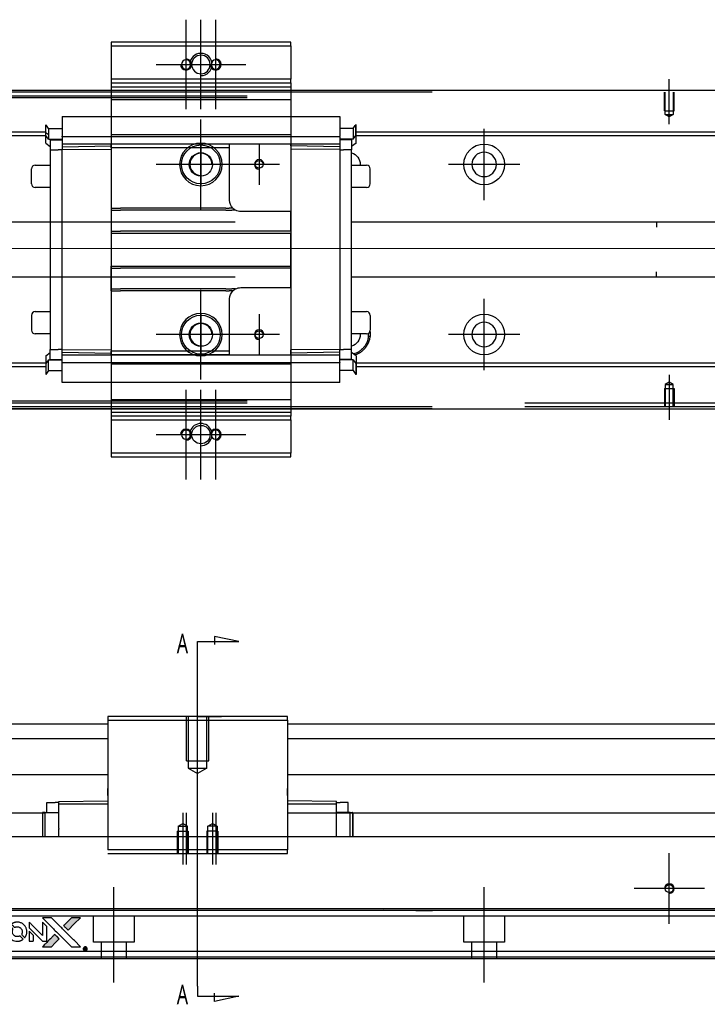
# Model space of a CAD drawing. Header units: millimetres. Extents: x 1805 to 4914, y -1594 to 860.
# Tile 28 of 41: x 4003 to 4188, y -921 to -655. Entities that reach past the tile are written whole.
import ezdxf
from ezdxf.lldxf.tags import DXFTag

# ---------------------------------------------------------------- set-up
doc = ezdxf.new("R2010")
doc.units = ezdxf.units.MM
doc.layers.get('0').update_dxf_attribs({"linetype": 'CONTINUOUS'})
doc.styles.add('CHN', font='Microsoft JhengHei.ttf')
tags = doc.linetypes.add('DASHED', pattern=[25.72, 12.86, -12.86]).pattern_tags.tags
tags[6:7] = [DXFTag(74, 4), DXFTag(75, 0), DXFTag(340, '0'), DXFTag(46, 0.0), DXFTag(50, 0.0), DXFTag(44, 0.0), DXFTag(45, 0.0)]
tags[4:5] = [DXFTag(74, 4), DXFTag(75, 0), DXFTag(340, '0'), DXFTag(46, 0.0), DXFTag(50, 0.0), DXFTag(44, 0.0), DXFTag(45, 0.0)]

# ---------------------------------------------------------------- blocks, each defined once
blk = doc.blocks.new('MosionX logo(完整正式版)')
h = blk.add_hatch(color=22)
h.dxf.hatch_style = 1
h.paths.add_polyline_path([(-1416, 1831), (-1517, 1831), (-1619, 1831), (-1707, 1742, 0.000288), (-1740, 1709, 0.000479), (-1769, 1680, 0.000013), (-1794, 1654, 0.197177), (-1794, 1654, 0.197497), (-1794, 1653, 0.00004), (-1779, 1638, 0.000834), (-1763, 1622, 0.000506), (-1744, 1603), (-1694, 1552), (-1555, 1692)])
h.paths.add_polyline_path([(-1892, 1355), (-1942, 1405, 0.000476), (-1962, 1424, 0.000789), (-1978, 1441, 0.000035), (-1993, 1455, 0.19758), (-1993, 1456, 0.198396), (-1994, 1455, 0.000019), (-2014, 1435, 0.000582), (-2036, 1413, 0.000351), (-2062, 1387, 0.000108), (-2174, 1275, 0.000692), (-2230, 1218, 0.000077), (-2269, 1179, 0.197527), (-2269, 1178, 0.410181), (-2269, 1177, 0.000493), (-2248, 1177, 0.002424), (-2219, 1177, 0.000529), (-2169, 1177), (-2070, 1177), (-1981, 1266)])
at = {"color": 22}
for points in [[(-2150, 1708, -0.000056), (-2089, 1647, -0.000021), (-2004, 1562, -0.000021), (-1911, 1469, -0.000025), (-1823, 1381), (-1619, 1177), (-1518, 1177), (-1417, 1177), (-1553, 1315, 0.000274), (-1619, 1381, 0.000123), (-1705, 1467, 0.000121), (-1797, 1559, 0.000165), (-1879, 1641), (-2068, 1831), (-2170, 1831), (-2272, 1831)], [(-1707, 1742, 0.000288), (-1740, 1709, 0.000479), (-1769, 1680, 0.000013), (-1794, 1654, 0.197177), (-1794, 1654, 0.197497), (-1794, 1653, 0.00004), (-1779, 1638, 0.000836), (-1763, 1622, 0.000505), (-1744, 1603), (-1694, 1552), (-1555, 1692), (-1416, 1831), (-1517, 1831), (-1619, 1831)], [(-4562, 1668), (-4562, 1603), (-4545, 1592, -0.000297), (-4534, 1586, -0.000037), (-4510, 1571, -0.000043), (-4482, 1554, -0.000036), (-4452, 1535, 0.000044), (-4422, 1517, 0.000063), (-4396, 1501, 0.000035), (-4374, 1488, 0.0009), (-4368, 1484), (-4360, 1479), (-4348, 1486, 0.001175), (-4342, 1490, 0.000208), (-4329, 1498, 0.000225), (-4315, 1506, 0.000203), (-4300, 1516, -0.000711), (-4286, 1525, -0.001119), (-4274, 1532, -0.000263), (-4263, 1539, -0.04589), (-4262, 1539, -0.519312), (-4261, 1539, -0.001914), (-4261, 1521, -0.003124), (-4260, 1493, -0.000285), (-4260, 1421), (-4260, 1303), (-4219, 1303, 0.001727), (-4189, 1303, 0.025279), (-4179, 1303, 0.073886), (-4173, 1305, 0.07426), (-4167, 1308, 0.03264), (-4166, 1310, 0.01784), (-4164, 1311, 0.017712), (-4163, 1313, 0.026854), (-4162, 1315), (-4160, 1319), (-4160, 1526), (-4159, 1733), (-4162, 1731, -0.004595), (-4163, 1730, -0.00016), (-4169, 1726, -0.000298), (-4177, 1722, -0.000208), (-4185, 1717, 0.000986), (-4210, 1701, 0.00025), (-4250, 1676, 0.000268), (-4292, 1650, 0.000436), (-4329, 1627, -0.002932), (-4341, 1619, -0.004718), (-4351, 1613, -0.001113), (-4360, 1608, -0.227179), (-4361, 1608, -0.045982), (-4362, 1608, -0.000145), (-4374, 1616, -0.000825), (-4387, 1624, -0.000517), (-4403, 1634, 0.000056), (-4458, 1668, 0.000289), (-4488, 1687, 0.000481), (-4511, 1701, 0.000418), (-4535, 1715), (-4562, 1732)], [(-4068, 1643, 0.064158), (-4094, 1594, 0.06356), (-4108, 1539, 0.064004), (-4107, 1483, 0.066747), (-4091, 1429, 0.04321), (-4073, 1396, 0.044737), (-4050, 1367, 0.044901), (-4021, 1342, 0.044184), (-3989, 1323, 0.026293), (-3965, 1313, 0.033344), (-3941, 1306, 0.033227), (-3917, 1303, 0.025815), (-3890, 1302, 0.023119), (-3864, 1304, 0.031044), (-3841, 1308, 0.031337), (-3819, 1315, 0.024258), (-3796, 1325, 0.015622), (-3788, 1329, 0.008495), (-3778, 1335, 0.008415), (-3769, 1341, 0.020814), (-3763, 1346), (-3760, 1348), (-3791, 1379, 0.002843), (-3814, 1403, 0.033917), (-3823, 1411, 0.087906), (-3831, 1414, 0.073302), (-3839, 1416, 0.022047), (-3843, 1415, 0.026465), (-3847, 1415, 0.022233), (-3851, 1414, 0.009985), (-3857, 1412, -0.039011), (-3876, 1407, -0.044398), (-3896, 1406, -0.045096), (-3915, 1408, -0.04265), (-3934, 1413, -0.071154), (-3961, 1428, -0.068827), (-3983, 1450, -0.068713), (-3998, 1476, -0.070507), (-4005, 1506, -0.028605), (-4006, 1519, -0.031418), (-4005, 1531, -0.031044), (-4002, 1544, -0.02668), (-3998, 1556, 0.038913), (-3996, 1564, 0.043732), (-3995, 1571, 0.047754), (-3995, 1578, 0.075756), (-3997, 1583, 0.07294), (-3999, 1586, 0.003456), (-4006, 1594, 0.005023), (-4017, 1605, 0.002422), (-4030, 1619, 0.000819), (-4042, 1631, 0.001349), (-4053, 1641, 0.0001), (-4062, 1650, 0.205335), (-4062, 1651, 0.219821), (-4063, 1650, 0.002494), (-4064, 1648, 0.007089), (-4066, 1646, 0.004494)], [(-3917, 1731, 0.024131), (-3935, 1728, 0.022344), (-3954, 1723, 0.021883), (-3972, 1717, 0.020884), (-3990, 1709, 0.010669), (-4000, 1703, 0.010389), (-4011, 1697, 0.010913), (-4020, 1692, 0.022227), (-4026, 1687), (-4029, 1685), (-3996, 1653, 0.002452), (-3984, 1640, 0.003628), (-3972, 1630, 0.001662), (-3963, 1621, 0.070159), (-3960, 1619, 0.047671), (-3958, 1618, 0.018624), (-3956, 1618, 0.017921), (-3953, 1617, 0.018804), (-3950, 1617, 0.018255), (-3946, 1617, 0.041312), (-3943, 1617, 0.037164), (-3939, 1618, 0.012342), (-3935, 1620, -0.015101), (-3924, 1624, -0.035998), (-3916, 1626, -0.033244), (-3907, 1627, -0.011249), (-3894, 1627, -0.004059), (-3883, 1627, -0.019693), (-3877, 1627, -0.027943), (-3872, 1626, -0.014411), (-3866, 1624, -0.033089), (-3851, 1619, -0.033887), (-3838, 1613, -0.034021), (-3825, 1604, -0.033942), (-3814, 1594, -0.02816), (-3804, 1582, -0.035032), (-3796, 1570, -0.035269), (-3790, 1557, -0.029196), (-3785, 1543, -0.037862), (-3782, 1526, -0.043657), (-3782, 1510, -0.043064), (-3784, 1494, -0.035184), (-3790, 1477, 0.033699), (-3792, 1470, 0.052815), (-3793, 1463, 0.059167), (-3793, 1456, 0.058972), (-3791, 1450, 0.059208), (-3788, 1445, 0.021125), (-3783, 1439, 0.008691), (-3773, 1429, 0.000851), (-3749, 1405, 0.001873), (-3736, 1393, 0.013884), (-3730, 1387, 0.022355), (-3726, 1385, 0.341453), (-3725, 1385, 0.073011), (-3722, 1388, 0.004587), (-3714, 1399, 0.00748), (-3707, 1411, 0.016837), (-3702, 1420, 0.028606), (-3692, 1443, 0.031352), (-3685, 1465, 0.031004), (-3681, 1489, 0.0268), (-3680, 1514, 0.026698), (-3681, 1541, 0.03002), (-3686, 1566, 0.030357), (-3693, 1590, 0.028554), (-3703, 1614, 0.062944), (-3732, 1658, 0.062206), (-3772, 1694, 0.062448), (-3819, 1719, 0.064355), (-3870, 1731, 0.017377), (-3880, 1731, 0.008369), (-3893, 1731, 0.008367), (-3907, 1731, 0.01757)], [(-3610, 1675, 0.023289), (-3616, 1665, 0.026845), (-3621, 1655, 0.026047), (-3626, 1644, 0.019751), (-3629, 1631, 0.013249), (-3631, 1624, 0.025169), (-3631, 1618, 0.016532), (-3632, 1611, 0.002937), (-3632, 1598, 0.003317), (-3632, 1586, 0.011808), (-3631, 1578, 0.01777), (-3631, 1572, 0.021476), (-3630, 1567, 0.04325), (-3623, 1544, 0.045753), (-3612, 1523, 0.04649), (-3598, 1505, 0.047672), (-3581, 1490, 0.025315), (-3573, 1485, 0.015208), (-3564, 1480, 0.01512), (-3554, 1476, 0.022488), (-3546, 1473, 0.027857), (-3532, 1469, 0.034138), (-3519, 1467, 0.014286), (-3499, 1467, 0.00124), (-3449, 1467, -0.00103), (-3418, 1467, -0.002552), (-3396, 1466, -0.001594), (-3379, 1466, -0.047676), (-3374, 1466, -0.085307), (-3367, 1463, -0.097789), (-3361, 1457, -0.085947), (-3357, 1450, -0.051339), (-3356, 1440, 0.014634), (-3355, 1436, 0.015028), (-3355, 1433, 0.014927), (-3354, 1430, 0.059415), (-3353, 1429, 0.070595), (-3351, 1425, 0.00028), (-3315, 1389, 0.000111), (-3279, 1352, 0.200239), (-3277, 1352, 0.268906), (-3276, 1352, 0.001866), (-3271, 1361, 0.007532), (-3267, 1370, 0.017818), (-3263, 1376, 0.013256), (-3261, 1383, 0.011636), (-3258, 1391, 0.011528), (-3256, 1399, 0.012303), (-3254, 1407, 0.0423), (-3252, 1419, 0.013657), (-3252, 1437, 0.013857), (-3252, 1455, 0.037428), (-3254, 1468, 0.014927), (-3256, 1477, 0.0122), (-3259, 1486, 0.012518), (-3262, 1494, 0.023062), (-3265, 1501, 0.065961), (-3281, 1525, 0.06055), (-3304, 1545, 0.059676), (-3331, 1559, 0.060497), (-3360, 1567, 0.025683), (-3367, 1567, 0.001528), (-3386, 1567, 0.002124), (-3410, 1568, 0.001173), (-3439, 1568, -0.000809), (-3490, 1568, -0.017164), (-3506, 1568, -0.063931), (-3514, 1570, -0.108429), (-3520, 1573, -0.052941), (-3523, 1577, -0.063675), (-3525, 1582, -0.050562), (-3526, 1587, -0.020337), (-3527, 1595, 0.009897), (-3528, 1599, 0.016482), (-3528, 1603, 0.019019), (-3529, 1606, 0.06043), (-3530, 1608, 0.076267), (-3533, 1613, 0.00054), (-3566, 1646, 0.000307), (-3601, 1680, 0.142594), (-3604, 1681, 0.232419), (-3604, 1681, 0.022995), (-3606, 1680, 0.024627), (-3608, 1678, 0.015407)], [(-3516, 1731, 0.018538), (-3522, 1730, 0.010695), (-3530, 1729, 0.01068), (-3538, 1727, 0.017678), (-3544, 1725, 0.013849), (-3551, 1722, 0.011814), (-3559, 1719, 0.004513), (-3566, 1716, 0.290035), (-3566, 1715, 0.196418), (-3566, 1714, 0.000124), (-3554, 1702, 0.001477), (-3540, 1688, 0.000898), (-3524, 1671), (-3481, 1629), (-3427, 1628, -0.001471), (-3387, 1628, -0.028714), (-3374, 1627, -0.097073), (-3367, 1625, -0.084199), (-3361, 1620, -0.042698), (-3359, 1616, -0.053912), (-3357, 1612, -0.051004), (-3356, 1608, -0.032967), (-3355, 1602, 0.00807), (-3355, 1600, 0.003023), (-3355, 1596, 0.002994), (-3355, 1592, 0.003629), (-3355, 1588), (-3354, 1579), (-3313, 1579, 0.001618), (-3293, 1579, 0.005206), (-3280, 1579, 0.00535), (-3271, 1579, 0.060675), (-3268, 1580, 0.048484), (-3266, 1581, 0.02389), (-3264, 1582, 0.022812), (-3261, 1584, 0.02462), (-3259, 1586, 0.061781), (-3255, 1591, 0.080179), (-3253, 1596, 0.048561), (-3252, 1604, 0.010021), (-3251, 1619, 0.016602), (-3252, 1638, 0.031409), (-3254, 1653, 0.036474), (-3258, 1666, 0.03439), (-3263, 1679, 0.065928), (-3277, 1699, 0.069066), (-3296, 1715, 0.065697), (-3319, 1725, 0.051559), (-3346, 1731, 0.020904), (-3360, 1731, 0.000451), (-3431, 1731, 0.000419), (-3502, 1732, 0.022759)], [(-3202, 1517), (-3202, 1303), (-3160, 1303), (-3118, 1303), (-3113, 1306, 0.071429), (-3109, 1309, 0.054799), (-3105, 1313, 0.053585), (-3102, 1318, 0.060698), (-3101, 1323, 0.033975), (-3100, 1332, 0.000112), (-3100, 1441, 0.000726), (-3100, 1548, 0.001084), (-3101, 1641), (-3102, 1732), (-3152, 1732), (-3202, 1732)], [(-3011, 1643, 0.018008), (-3017, 1634, 0.009842), (-3023, 1622, 0.009807), (-3030, 1610, 0.015716), (-3035, 1599, 0.048467), (-3047, 1561, 0.045841), (-3052, 1520, 0.046006), (-3049, 1479, 0.049638), (-3039, 1441, 0.064819), (-3012, 1391, 0.06695), (-2974, 1350, 0.066691), (-2926, 1320, 0.063505), (-2872, 1304, 0.03135), (-2858, 1302, 0.010439), (-2837, 1302, 0.010391), (-2817, 1302, 0.032408), (-2803, 1304, 0.015696), (-2787, 1307, 0.018095), (-2771, 1312, 0.018551), (-2757, 1317, 0.018352), (-2743, 1323, 0.015568), (-2733, 1328, 0.009832), (-2723, 1334, 0.009795), (-2713, 1341, 0.023727), (-2706, 1346), (-2703, 1348), (-2734, 1379, 0.001528), (-2751, 1397, 0.010022), (-2760, 1406, 0.019586), (-2766, 1411, 0.061865), (-2771, 1413, 0.055054), (-2777, 1415, 0.061607), (-2784, 1416, 0.048725), (-2792, 1415, 0.020221), (-2802, 1412, -0.017722), (-2813, 1409, -0.02685), (-2822, 1407, -0.02759), (-2832, 1406, -0.020233), (-2843, 1406, -0.04793), (-2864, 1409, -0.048386), (-2883, 1416, -0.047866), (-2901, 1426, -0.044964), (-2917, 1440, -0.04333), (-2931, 1457, -0.050921), (-2941, 1475, -0.051473), (-2946, 1495, -0.0459), (-2948, 1516, -0.019014), (-2948, 1526, -0.024114), (-2947, 1535, -0.025081), (-2945, 1544, -0.023892), (-2942, 1553, 0.008624), (-2939, 1560, 0.026486), (-2938, 1564, 0.035074), (-2937, 1568, 0.02756), (-2937, 1573, 0.087163), (-2939, 1580, 0.073291), (-2942, 1587, 0.028074), (-2951, 1596, 0.002594), (-2973, 1619), (-3005, 1651)], [(-2860, 1730, 0.023681), (-2878, 1728, 0.022402), (-2896, 1723, 0.021929), (-2914, 1717, 0.020503), (-2931, 1709, 0.013745), (-2941, 1704, 0.009767), (-2952, 1698, 0.009658), (-2962, 1691, 0.027804), (-2968, 1687), (-2971, 1685), (-2939, 1653, 0.002053), (-2924, 1638, 0.006738), (-2914, 1628, 0.007826), (-2907, 1622, 0.063909), (-2903, 1619, 0.061532), (-2897, 1617, 0.068674), (-2891, 1617, 0.052072), (-2885, 1618, 0.019648), (-2875, 1621, -0.018366), (-2864, 1624, -0.0288), (-2854, 1626, -0.029061), (-2844, 1627, -0.019155), (-2832, 1627, -0.053809), (-2807, 1624, -0.058833), (-2784, 1615, -0.058566), (-2764, 1601, -0.052525), (-2746, 1582, -0.044733), (-2737, 1566, -0.040573), (-2729, 1547, -0.041123), (-2725, 1529, -0.04951), (-2725, 1511, -0.017369), (-2725, 1502, -0.024255), (-2727, 1495, -0.023787), (-2729, 1487, -0.015798), (-2732, 1479, 0.010631), (-2734, 1474, 0.033653), (-2735, 1470, 0.037806), (-2736, 1467, 0.016307), (-2736, 1462, 0.068179), (-2734, 1453, 0.095747), (-2731, 1446, 0.033418), (-2722, 1436, 0.002133), (-2695, 1409, 0.001452), (-2680, 1395, 0.012393), (-2673, 1388, 0.020479), (-2668, 1385, 0.344362), (-2667, 1385, 0.074287), (-2663, 1388, 0.005454), (-2656, 1400, 0.008391), (-2649, 1412, 0.017097), (-2643, 1422, 0.027375), (-2635, 1442, 0.02835), (-2628, 1463, 0.027723), (-2624, 1485, 0.023913), (-2623, 1509, 0.027047), (-2623, 1537, 0.031685), (-2627, 1563, 0.032425), (-2634, 1588, 0.031013), (-2644, 1612, 0.037914), (-2661, 1641, 0.040153), (-2682, 1667, 0.039834), (-2707, 1688, 0.036173), (-2736, 1707, 0.040752), (-2765, 1719, 0.035885), (-2796, 1728, 0.035491), (-2828, 1731, 0.037615)], [(-2572, 1669), (-2572, 1604), (-2422, 1453), (-2271, 1303), (-2229, 1303, 0.0008), (-2202, 1303, 0.010795), (-2192, 1303, 0.030495), (-2186, 1304, 0.080372), (-2183, 1305, 0.03816), (-2179, 1308, 0.041799), (-2176, 1310, 0.042486), (-2174, 1314, 0.042078), (-2172, 1317, 0.099276), (-2170, 1322, 0.003302), (-2170, 1343, 0.002586), (-2170, 1380, 0.000204), (-2170, 1477), (-2170, 1633), (-2221, 1683), (-2271, 1733), (-2271, 1583), (-2272, 1433), (-2419, 1582, 0.000253), (-2476, 1639, 0.000412), (-2524, 1687, 0.000041), (-2567, 1730, 0.041338), (-2570, 1732), (-2572, 1734)], [(-4562, 1417), (-4562, 1303), (-4521, 1303, 0.000842), (-4494, 1303, 0.010591), (-4484, 1303, 0.028995), (-4479, 1303, 0.069543), (-4475, 1305, 0.051063), (-4471, 1307, 0.039932), (-4468, 1310, 0.039414), (-4465, 1314, 0.045845), (-4462, 1318, 0.094811), (-4461, 1322, 0.007124), (-4461, 1333, 0.004713), (-4461, 1352, 0.000534), (-4461, 1395), (-4461, 1469), (-4471, 1475, 0.000828), (-4502, 1494, 0.000879), (-4532, 1513, 0.000048), (-4561, 1530, 0.137596), (-4562, 1531, 0.413028), (-4562, 1530, 0.000016), (-4562, 1497, 0.000623), (-4562, 1460, 0.000374)], [(-3615, 1454, 0.065483), (-3620, 1451, 0.053271), (-3625, 1447, 0.052018), (-3628, 1443, 0.0556), (-3631, 1437, 0.036839), (-3632, 1434, 0.026922), (-3632, 1430, 0.016905), (-3633, 1424, 0.004317), (-3633, 1416, 0.016369), (-3632, 1397, 0.029936), (-3630, 1382, 0.03418), (-3627, 1369, 0.031327), (-3621, 1356, 0.046935), (-3612, 1340, 0.054053), (-3600, 1327, 0.053701), (-3585, 1317, 0.045364), (-3568, 1309, 0.032479), (-3552, 1305, 0.03386), (-3537, 1303, 0.013578), (-3512, 1303, 0.001155), (-3450, 1303, 0.000413), (-3396, 1303, 0.005008), (-3375, 1304, 0.013199), (-3364, 1304, 0.033956), (-3355, 1305, 0.013909), (-3347, 1308, 0.010864), (-3337, 1310, 0.010938), (-3329, 1313, 0.028702), (-3323, 1316), (-3318, 1318), (-3362, 1362), (-3405, 1406), (-3455, 1406, -0.001504), (-3477, 1406, -0.00328), (-3493, 1406, -0.001901), (-3506, 1406, -0.061333), (-3510, 1407, -0.063621), (-3514, 1409, -0.048633), (-3518, 1412, -0.046769), (-3522, 1415, -0.047961), (-3525, 1420, -0.02678), (-3526, 1424, -0.050957), (-3527, 1427, -0.029398), (-3528, 1431, -0.00401), (-3528, 1441), (-3529, 1456), (-3569, 1456, 0.001061), (-3593, 1456, 0.009147), (-3604, 1455, 0.020721), (-3611, 1455, 0.051619)], [(-2572, 1416), (-2572, 1303), (-2530, 1303), (-2488, 1303), (-2483, 1306, 0.03146), (-2480, 1308, 0.026444), (-2478, 1310, 0.026444), (-2476, 1312, 0.031457), (-2475, 1314), (-2472, 1319), (-2471, 1375), (-2471, 1431), (-2521, 1481, 0.000745), (-2540, 1499, 0.001228), (-2556, 1515, 0.000087), (-2571, 1529, 0.195134), (-2571, 1530, 0.412117), (-2572, 1529, 0.000048), (-2572, 1496, 0.00109), (-2572, 1460, 0.000653)], [(-2062, 1387, 0.000108), (-2174, 1275, 0.000692), (-2230, 1218, 0.000077), (-2269, 1179, 0.197527), (-2269, 1178, 0.410182), (-2269, 1177, 0.000493), (-2248, 1177, 0.002424), (-2219, 1177, 0.000529), (-2170, 1177), (-2070, 1177), (-1981, 1266), (-1892, 1355), (-1942, 1405, 0.000476), (-1962, 1424, 0.000789), (-1978, 1441, 0.000035), (-1993, 1455, 0.19758), (-1993, 1456, 0.198396), (-1994, 1455, 0.000019), (-2014, 1435, 0.000582), (-2036, 1413, 0.000351)], [(-1319, 1173, 0.082374), (-1332, 1167, 0.083404), (-1342, 1157, 0.082663), (-1349, 1145, 0.07897), (-1351, 1130, 0.084941), (-1349, 1114, 0.08953), (-1341, 1100, 0.090743), (-1329, 1090, 0.090193), (-1313, 1085, 0.10067), (-1296, 1085, 0.099454), (-1281, 1093, 0.097736), (-1269, 1106, 0.09365), (-1263, 1122, 0.07584), (-1263, 1135, 0.068415), (-1267, 1148, 0.068328), (-1274, 1159, 0.075277), (-1283, 1168, 0.059367), (-1291, 1172, 0.048986), (-1300, 1174, 0.048519), (-1310, 1174, 0.055347)], [(-1325, 1129), (-1325, 1104), (-1322, 1104), (-1319, 1104), (-1319, 1114), (-1319, 1125), (-1313, 1125), (-1306, 1126), (-1302, 1119, -0.003356), (-1300, 1116, -0.002757), (-1298, 1113, -0.002784), (-1296, 1110, -0.007382), (-1295, 1108, 0.019487), (-1294, 1105, 0.098302), (-1293, 1104, 0.116932), (-1291, 1104, 0.032798), (-1289, 1104), (-1285, 1104), (-1288, 1108, 0.005748), (-1289, 1111, 0.002522), (-1291, 1114, 0.002495), (-1293, 1117, 0.00334), (-1295, 1120), (-1299, 1126), (-1296, 1128, 0.066516), (-1292, 1130, 0.085926), (-1290, 1133, 0.082934), (-1289, 1137, 0.05747), (-1289, 1141, 0.023576), (-1289, 1144, 0.043538), (-1289, 1146, 0.050891), (-1290, 1148, 0.049897), (-1291, 1149, 0.067884), (-1295, 1152, 0.077412), (-1298, 1154, 0.049266), (-1304, 1154, 0.012208), (-1313, 1155), (-1325, 1155)], [(-1298, 1147, -0.120545), (-1296, 1144, -0.09136), (-1295, 1141, -0.087576), (-1296, 1137, -0.098026), (-1297, 1134, -0.079907), (-1299, 1133, -0.087697), (-1300, 1132, -0.041371), (-1303, 1132, -0.005557), (-1309, 1132), (-1319, 1131), (-1319, 1140), (-1319, 1149), (-1310, 1149, -0.007471), (-1305, 1149, -0.035301), (-1302, 1148, -0.060486), (-1300, 1148, -0.063546)]]:
    blk.add_lwpolyline(points, format="xyb", close=True, dxfattribs=at)

msp = doc.modelspace()

# ---------------------------------------------------------------- linework, layer by layer
at = {"ltscale": 0.2}
for p, q in [((4047.64, -679.6), (4047.64, -655.4)), ((4051.64, -679.6), (4051.64, -655.4)), ((4055.64, -679.6), (4055.64, -655.4)), ((4039.54, -667.5), (4063.74, -667.5)), ((4178.14, -683.64), (4178.14, -671.5)), ((4051.64, -706.6), (4051.64, -682.4)), ((4128.14, -704.15), (4128.14, -684.85)), ((4067.39, -689), (4067.39, -700)), ((4063.74, -694.5), (4039.54, -694.5)), ((4072.89, -694.5), (4061.89, -694.5)), ((4137.79, -694.5), (4118.49, -694.5)), ((4051.64, -752.6), (4051.64, -728.4)), ((4128.14, -750.1), (4128.14, -730.8)), ((4067.39, -735), (4067.39, -746)), ((4063.74, -740.5), (4039.54, -740.5)), ((4072.89, -740.5), (4061.89, -740.5)), ((4137.79, -740.45), (4118.49, -740.45)), ((4178.14, -751.35), (4178.14, -763.5)), ((4047.64, -779.6), (4047.64, -755.4)), ((4051.64, -779.6), (4051.64, -755.4)), ((4055.64, -779.6), (4055.64, -755.4)), ((4039.54, -767.5), (4063.74, -767.5)), ((4050.75, -862.09), (4050.75, -840.65)), ((4046.75, -869.65), (4046.75, -883.65)), ((4047.64, -869.65), (4047.64, -883.65)), ((4054.75, -869.65), (4054.75, -883.65)), ((4055.64, -869.65), (4055.64, -883.65)), ((4178.14, -899.67), (4178.14, -880.62)), ((4028.14, -915.56), (4028.14, -889.81)), ((4128.14, -915.56), (4128.14, -889.81)), ((4187.67, -890.15), (4168.62, -890.15))]:
    msp.add_line(p, q, dxfattribs=at)
at = {"linetype": 'Continuous'}
for p, q in [((4075.89, -661.5), (4027.39, -661.5)), ((4027.39, -661.5), (4027.39, -662.5)), ((4075.89, -662.5), (4075.89, -661.5)), ((4027.39, -662.5), (4027.39, -671.5)), ((4027.39, -662.5), (4075.89, -662.5)), ((4075.89, -662.5), (4075.89, -671.5)), ((4027.39, -671.5), (4027.39, -672.5)), ((4075.89, -671.5), (4027.39, -671.5)), ((4027.39, -672.5), (4027.39, -674.5)), ((4027.39, -672.5), (4075.89, -672.5)), ((4075.89, -672.5), (4075.89, -671.5)), ((4075.89, -672.5), (4075.89, -674.5)), ((4611.14, -674.5), (3945.14, -674.5)), ((4114.14, -675), (3958.14, -675)), ((4027.39, -674.5), (4027.39, -677)), ((4075.89, -674.5), (4075.89, -677)), ((4027.39, -677), (4027.39, -758)), ((4075.89, -677), (4075.89, -758)), ((3945.14, -760.5), (4611.14, -760.5)), ((4114.14, -760), (3958.14, -760)), ((4027.39, -760.5), (4027.39, -762.5)), ((4075.89, -760.5), (4075.89, -762.5)), ((4075.89, -762.5), (4027.39, -762.5)), ((4027.39, -762.5), (4027.39, -763.5)), ((4027.39, -763.5), (4075.89, -763.5)), ((4027.39, -763.5), (4027.39, -772.5)), ((4075.89, -763.5), (4075.89, -762.5)), ((4075.89, -763.5), (4075.89, -772.5)), ((4027.39, -772.5), (4027.39, -773.5)), ((4075.89, -772.5), (4027.39, -772.5)), ((4027.39, -773.5), (4075.89, -773.5)), ((4075.89, -773.5), (4075.89, -772.5)), ((3945.14, -845.65), (4026.5, -845.65)), ((4026.5, -843.65), (4026.5, -844.65)), ((4075, -843.65), (4026.5, -843.65)), ((4026.5, -844.65), (4026.5, -879.65)), ((4026.5, -844.65), (4075, -844.65)), ((4075, -844.65), (4075, -843.65)), ((4075, -844.65), (4075, -879.65)), ((4075, -845.65), (4611.14, -845.65)), ((3945.14, -849.65), (4026.5, -849.65)), ((4075, -849.65), (4611.14, -849.65)), ((4026.5, -859.42), (3945.14, -859.42)), ((4611.14, -859.42), (4075, -859.42)), ((4026.5, -864.15), (4026.5, -863.15)), ((4026.5, -865), (4026.5, -864.15)), ((4075, -863.7), (4075, -863.15)), ((4075, -864.2), (4075, -863.7)), ((4075, -865), (4075, -864.2)), ((4010.05, -869.63), (4010.05, -866.93)), ((4010.05, -866.93), (4012.25, -866.93)), ((4013.25, -866.93), (4012.25, -866.93)), ((4013.25, -866.66), (4026.5, -866.43)), ((4013.25, -867.23), (4013.25, -866.66)), ((4013.25, -873.89), (4013.25, -867.23)), ((4013.25, -867.23), (4026.5, -867.23)), ((4088.25, -866.66), (4075, -866.43)), ((4075, -867.23), (4088.25, -867.23)), ((4088.25, -867.23), (4088.25, -866.66)), ((4088.25, -866.93), (4089.25, -866.93)), ((4088.25, -876.15), (4088.25, -867.23)), ((4091.45, -866.93), (4089.25, -866.93)), ((4091.45, -869.63), (4091.45, -866.93)), ((3961.65, -869.65), (4009.57, -869.65)), ((4008.85, -869.63), (4008.85, -876.15)), ((4008.85, -869.63), (4008.9, -869.63)), ((4009.57, -869.63), (4008.9, -869.63)), ((4008.9, -869.63), (4008.9, -876.15)), ((4009.57, -869.63), (4013.25, -869.63)), ((4009.57, -876.15), (4009.57, -869.63)), ((4075, -869.65), (4598.14, -869.65)), ((4091.92, -869.63), (4088.25, -869.63)), ((4091.92, -876.15), (4091.92, -869.63)), ((4091.92, -869.63), (4092.6, -869.63)), ((4092.6, -869.63), (4092.6, -876.15)), ((4092.65, -869.63), (4092.6, -869.63)), ((4092.65, -869.63), (4092.65, -876.15)), ((4013.25, -873.89), (4013.25, -874.11)), ((4013.25, -876.15), (4013.25, -874.11)), ((4076.5, -876.15), (3958.14, -876.15)), ((4598.14, -876.15), (4076.5, -876.15)), ((4075, -879.65), (4026.5, -879.65)), ((4075, -880.65), (4075, -879.65)), ((4026.5, -880.65), (4075, -880.65)), ((4598.14, -895.6), (3958.14, -895.6)), ((4598.14, -907.15), (3958.14, -907.15)), ((4598.14, -909.15), (3958.14, -909.15))]:
    msp.add_line(p, q, dxfattribs=at)
at = {"linetype": 'DASHED'}
for p, q in [((4027.39, -672.5), (4075.89, -672.5)), ((4027.39, -673.5), (4075.89, -673.5)), ((3945.14, -676), (4064.14, -676)), ((4064.14, -676.5), (3958.14, -676.5)), ((4027.39, -677), (4075.89, -677)), ((4014.14, -681.54), (4089.14, -681.54)), ((4014.14, -681.59), (4014.14, -681.54)), ((4014.14, -681.59), (4014.14, -686.9)), ((4089.14, -681.59), (4089.14, -681.54)), ((4089.14, -681.59), (4089.14, -686.9)), ((4009.74, -686.31), (4009.74, -683.77)), ((4009.74, -683.77), (4009.79, -683.77)), ((4009.74, -686.67), (4009.74, -686.31)), ((4009.79, -686.31), (4009.79, -683.77)), ((4009.79, -686.67), (4009.79, -686.31)), ((4010.47, -684.77), (4010.47, -686.6)), ((4010.47, -684.77), (4014.14, -684.77)), ((4092.81, -684.77), (4089.14, -684.77)), ((4092.81, -684.77), (4092.81, -686.6)), ((4093.49, -686.31), (4093.49, -683.77)), ((4093.54, -683.77), (4093.49, -683.77)), ((4093.49, -686.67), (4093.49, -686.31)), ((4093.54, -686.31), (4093.54, -683.77)), ((4093.54, -686.67), (4093.54, -686.31)), ((4009.74, -688.77), (4009.74, -686.67)), ((4009.74, -686.67), (4009.79, -686.67)), ((4009.74, -688.77), (4010.94, -689.67)), ((4010.47, -687.67), (4009.79, -686.67)), ((4010.47, -686.6), (4010.47, -686.82)), ((4010.47, -686.82), (4010.47, -687.67)), ((4010.47, -687.67), (4014.14, -687.67)), ((4010.94, -687.67), (4010.94, -690.52)), ((4014.14, -687.02), (4014.14, -686.9)), ((4014.14, -687.02), (4014.14, -689.02)), ((4089.14, -687.02), (4014.14, -687.02)), ((4075.89, -686.51), (4027.39, -686.51)), ((4075.89, -686.53), (4027.39, -686.53)), ((4051.64, -689), (4051.64, -700)), ((4089.14, -687.02), (4089.14, -686.9)), ((4089.14, -687.02), (4089.14, -689.02)), ((4092.81, -687.67), (4089.14, -687.67)), ((4092.34, -687.67), (4092.34, -687.82)), ((4092.34, -687.82), (4092.34, -690.52)), ((4093.54, -688.77), (4092.34, -689.67)), ((4092.81, -686.6), (4092.81, -686.82)), ((4092.81, -687.67), (4093.49, -686.67)), ((4092.81, -686.82), (4092.81, -687.67)), ((4093.54, -686.67), (4093.49, -686.67)), ((4093.54, -688.77), (4093.54, -686.67)), ((4010.94, -690.52), (4010.94, -744.48)), ((4010.94, -690.52), (4013.14, -690.52)), ((4014.14, -690.52), (4013.14, -690.52)), ((4027.39, -689.02), (4014.14, -689.02)), ((4014.14, -689.02), (4014.14, -689.75)), ((4014.14, -689.75), (4027.39, -689.52)), ((4014.14, -689.75), (4014.14, -690.48)), ((4014.14, -690.48), (4027.39, -690.38)), ((4014.14, -744.52), (4014.14, -690.48)), ((4027.39, -690.02), (4027.39, -689.02)), ((4059.39, -689.02), (4027.39, -689.02)), ((4027.39, -690.02), (4027.39, -706.3)), ((4059.39, -690.02), (4027.39, -690.02)), ((4089.14, -689.02), (4059.39, -689.02)), ((4059.39, -690.02), (4059.39, -689.02)), ((4059.39, -704.2), (4059.39, -690.02)), ((4075.89, -689.52), (4075.89, -689.02)), ((4075.89, -689.52), (4075.89, -690.38)), ((4089.14, -689.75), (4075.89, -689.52)), ((4075.89, -690.38), (4075.89, -707.2)), ((4089.14, -690.48), (4075.89, -690.38)), ((4089.14, -689.02), (4089.14, -689.75)), ((4089.14, -689.75), (4089.14, -690.48)), ((4089.14, -690.48), (4089.14, -744.52)), ((4089.14, -690.52), (4090.14, -690.52)), ((4092.34, -690.52), (4090.14, -690.52)), ((4092.34, -744.48), (4092.34, -690.52)), ((4005.89, -699.72), (4005.89, -695.72)), ((4005.89, -695.72), (4005.89, -695.72)), ((4006.89, -694.72), (4010.94, -694.72)), ((4057.14, -694.5), (4046.14, -694.5)), ((4092.34, -694.72), (4096.39, -694.72)), ((4097.39, -699.72), (4097.39, -695.72)), ((4010.94, -700.72), (4006.89, -700.72)), ((4096.39, -700.72), (4092.34, -700.72)), ((4027.39, -706.3), (4027.39, -706.85)), ((4027.39, -706.85), (4027.39, -712.5)), ((4075.89, -707.2), (4062.39, -707.2)), ((4075.89, -712.5), (4075.89, -707.2)), ((4027.39, -712.5), (4027.39, -713.05)), ((4075.89, -712.5), (4075.89, -713.05)), ((4027.39, -713.05), (4027.39, -721.95)), ((4027.39, -713.05), (4075.89, -713.05)), ((4075.89, -721.95), (4075.89, -713.05)), ((4027.39, -722.5), (4027.39, -721.95)), ((4027.39, -721.95), (4075.89, -721.95)), ((4027.39, -728.15), (4027.39, -722.5)), ((4075.89, -722.5), (4075.89, -721.95)), ((4075.89, -727.8), (4075.89, -722.5)), ((4027.39, -728.7), (4027.39, -728.15)), ((4027.39, -728.7), (4027.39, -744.98)), ((4062.39, -727.8), (4075.89, -727.8)), ((4075.89, -727.8), (4075.89, -744.61)), ((4059.39, -744.98), (4059.39, -730.8)), ((4005.89, -735.28), (4005.89, -739.28)), ((4006.89, -734.28), (4010.94, -734.28)), ((4051.64, -735), (4051.64, -746)), ((4092.34, -734.28), (4096.39, -734.28)), ((4097.39, -735.28), (4097.39, -739.28)), ((4097.39, -739.28), (4097.39, -739.28)), ((4010.94, -740.28), (4006.89, -740.28)), ((4057.14, -740.5), (4046.14, -740.5)), ((4096.39, -740.28), (4092.34, -740.28)), ((4010.94, -747.18), (4010.94, -744.48)), ((4010.94, -744.48), (4013.14, -744.48)), ((4014.14, -744.48), (4013.14, -744.48)), ((4014.14, -745.25), (4014.14, -744.52)), ((4014.14, -744.52), (4027.39, -744.61)), ((4089.14, -744.52), (4075.89, -744.61)), ((4075.89, -745.48), (4075.89, -744.61)), ((4089.14, -744.48), (4090.14, -744.48)), ((4089.14, -745.25), (4089.14, -744.52)), ((4092.34, -744.48), (4090.14, -744.48)), ((4092.34, -747.18), (4092.34, -744.48)), ((4009.74, -746.23), (4010.94, -745.33)), ((4009.74, -746.23), (4009.74, -748.33)), ((4010.47, -747.33), (4009.79, -748.33)), ((4010.47, -748.18), (4010.47, -747.33)), ((4010.47, -747.33), (4014.14, -747.33)), ((4010.94, -747.33), (4010.94, -747.18)), ((4014.14, -745.25), (4027.39, -745.48)), ((4014.14, -745.98), (4014.14, -745.25)), ((4014.14, -747.98), (4014.14, -745.98)), ((4014.14, -745.98), (4027.39, -745.98)), ((4027.39, -745.98), (4027.39, -744.98)), ((4059.39, -744.98), (4027.39, -744.98)), ((4027.39, -745.98), (4059.39, -745.98)), ((4059.39, -745.98), (4027.39, -745.98)), ((4059.39, -745.98), (4059.39, -744.98)), ((4059.39, -745.98), (4089.14, -745.98)), ((4089.14, -745.25), (4075.89, -745.48)), ((4075.89, -745.98), (4075.89, -745.48)), ((4089.14, -745.98), (4089.14, -745.25)), ((4089.14, -747.98), (4089.14, -745.98)), ((4092.81, -747.33), (4089.14, -747.33)), ((4093.54, -746.23), (4092.34, -745.33)), ((4092.81, -748.18), (4092.81, -747.33)), ((4092.81, -747.33), (4093.49, -748.33)), ((4093.54, -746.23), (4093.54, -748.33)), ((4009.74, -748.33), (4009.74, -748.68)), ((4009.74, -748.33), (4009.79, -748.33)), ((4009.74, -748.68), (4009.74, -751.22)), ((4009.79, -748.33), (4009.79, -748.68)), ((4009.79, -748.68), (4009.79, -751.22)), ((4010.47, -748.4), (4010.47, -748.18)), ((4010.47, -750.22), (4010.47, -748.4)), ((4014.14, -747.98), (4014.14, -748.1)), ((4014.14, -747.98), (4089.14, -747.98)), ((4014.14, -753.41), (4014.14, -748.1)), ((4075.89, -748.47), (4027.39, -748.47)), ((4075.89, -748.48), (4027.39, -748.48)), ((4089.14, -747.98), (4089.14, -748.1)), ((4089.14, -753.41), (4089.14, -748.1)), ((4092.81, -748.4), (4092.81, -748.18)), ((4092.81, -750.22), (4092.81, -748.4)), ((4093.54, -748.18), (4093.38, -748.18)), ((4093.49, -748.33), (4093.49, -748.68)), ((4093.54, -748.33), (4093.49, -748.33)), ((4093.49, -748.68), (4093.49, -751.22)), ((4093.54, -748.33), (4093.54, -748.68)), ((4093.54, -748.68), (4093.54, -751.22)), ((4009.74, -751.22), (4009.79, -751.22)), ((4010.47, -750.22), (4014.14, -750.22)), ((4092.81, -750.22), (4089.14, -750.22)), ((4093.54, -751.22), (4093.49, -751.22)), ((4014.14, -753.41), (4014.14, -753.46)), ((4089.14, -753.46), (4014.14, -753.46)), ((4089.14, -753.41), (4089.14, -753.46)), ((4027.39, -758), (4075.89, -758)), ((4027.39, -758), (4027.39, -760.5)), ((4075.89, -758), (4075.89, -760.5)), ((4075.89, -760.5), (4027.39, -760.5)), ((4598.14, -759), (4139.14, -759)), ((4598.14, -760), (4139.14, -760)), ((4075.89, -761.5), (4027.39, -761.5)), ((4075, -863.7), (4075, -863.7)), ((4075, -865), (4075, -865.15)), ((4100.89, -895.92), (4114.14, -896.15)), ((4598.14, -897.65), (3958.14, -897.65)), ((4022.64, -904.65), (4022.64, -897.65)), ((4033.64, -897.65), (4033.64, -904.65)), ((4122.64, -904.65), (4122.64, -897.65)), ((4133.64, -897.65), (4133.64, -904.65)), ((4033.64, -904.65), (4022.64, -904.65)), ((4024.84, -909.15), (4024.84, -904.65)), ((4031.44, -904.65), (4031.44, -909.15)), ((4133.64, -904.65), (4122.64, -904.65)), ((4124.84, -909.15), (4124.84, -904.65)), ((4131.44, -904.65), (4131.44, -909.15)), ((4598.14, -908.65), (3958.14, -908.65))]:
    msp.add_line(p, q, dxfattribs=at)
at = {"linetype": 'DASHED', "ltscale": 0.1}
for p, q in [((4176.84, -680), (4176.84, -675)), ((4177.07, -681), (4177.07, -675)), ((4179.22, -675), (4179.22, -681)), ((4179.44, -680), (4179.44, -675)), ((4176.84, -680), (4179.44, -680)), ((4178.14, -681.64), (4177.07, -681)), ((4177.07, -681), (4179.22, -681)), ((4179.22, -681), (4178.14, -681.64)), ((4176.84, -755), (4179.44, -755)), ((4176.84, -755), (4176.84, -760)), ((4178.14, -753.36), (4177.07, -754)), ((4177.07, -754), (4177.07, -760)), ((4177.07, -754), (4179.22, -754)), ((4179.22, -754), (4178.14, -753.36)), ((4179.22, -760), (4179.22, -754)), ((4179.44, -755), (4179.44, -760)), ((4045.25, -874.65), (4048.25, -874.65)), ((4045.25, -874.65), (4045.25, -880.65)), ((4045.5, -873.34), (4046.75, -872.62)), ((4045.5, -873.34), (4045.5, -880.65)), ((4045.5, -873.34), (4048, -873.34)), ((4048, -873.34), (4046.75, -872.62)), ((4048, -880.65), (4048, -873.34)), ((4048.25, -874.65), (4048.25, -880.65)), ((4056.25, -874.65), (4053.25, -874.65)), ((4053.25, -874.65), (4053.25, -880.65)), ((4053.5, -873.34), (4054.75, -872.62)), ((4053.5, -880.65), (4053.5, -873.34)), ((4056, -873.34), (4053.5, -873.34)), ((4056, -873.34), (4054.75, -872.62)), ((4056, -873.34), (4056, -880.65)), ((4056.25, -874.65), (4056.25, -880.65))]:
    msp.add_line(p, q, dxfattribs=at)
at = {"linetype": 'DASHED', "ltscale": 0.6}
for p, q in [((4009.79, -685.82), (3958.14, -685.82)), ((4598.14, -685.82), (4093.54, -685.82)), ((4009.79, -686.82), (3958.14, -686.82)), ((4598.14, -686.82), (4093.54, -686.82)), ((3974.64, -710), (4060.94, -710)), ((4092.34, -710), (4598.14, -710)), ((4174.64, -710), (4174.64, -711.5)), ((4174.64, -725), (4174.64, -723.5)), ((4060.94, -725), (3974.64, -725)), ((4598.14, -725), (4092.34, -725)), ((4009.79, -748.18), (3958.14, -748.18)), ((4009.79, -749.18), (3958.14, -749.18)), ((4598.14, -748.18), (4093.54, -748.18)), ((4598.14, -749.18), (4093.54, -749.18)), ((4064.14, -758.5), (3958.14, -758.5)), ((4064.14, -759), (3958.14, -759))]:
    msp.add_line(p, q, dxfattribs=at)
for p, q in [((3870.14, -717), (4612.14, -717.5)), ((4061.89, -823.44), (4055.31, -822.01)), ((4055.31, -822.01), (4055.31, -824.24)), ((4050.75, -823.44), (4061.89, -823.44)), ((4050.75, -826.08), (4050.75, -823.44)), ((4050.75, -916.57), (4050.75, -826.08)), ((4050.75, -843.65), (4057.25, -843.65)), ((4050.75, -916.57), (4050.75, -919.2)), ((4050.75, -919.2), (4061.89, -919.2)), ((4055.31, -920.64), (4055.31, -918.41)), ((4061.89, -919.2), (4055.31, -920.64))]:
    msp.add_line(p, q)
at = {"linetype": 'DASHED', "ltscale": 0.3}
for p, q in [((4047.75, -855.65), (4047.75, -843.65)), ((4048.25, -843.65), (4048.25, -857.65)), ((4053.25, -857.65), (4053.25, -843.65)), ((4053.75, -855.65), (4053.75, -843.65)), ((4047.75, -855.65), (4053.75, -855.65)), ((4048.25, -857.65), (4053.25, -857.65)), ((4048.25, -857.65), (4050.75, -859.09)), ((4053.25, -857.65), (4050.75, -859.09))]:
    msp.add_line(p, q, dxfattribs=at)
at = {"linetype": 'Continuous', "extrusion": (0, 0, -1)}
msp.add_circle((-4051.64, -667.5), 2.5, dxfattribs=at)
at = {"linetype": 'DASHED', "extrusion": (0, 0, -1)}
for centre, radius in [((-4047.64, -667.5), 1.25), ((-4055.64, -667.5), 1.25), ((-4051.64, -694.5), 5.75), ((-4051.64, -740.5), 5.75), ((-4047.64, -767.5), 1.25), ((-4055.64, -767.5), 1.25)]:
    msp.add_circle(centre, radius, dxfattribs=at)
at = {"linetype": 'DASHED', "ltscale": 0.6}
for centre in [(4128.14, -694.5), (4128.14, -740.45)]:
    msp.add_circle(centre, 5.5, dxfattribs=at)
at = {"linetype": 'DASHED'}
for centre, radius in [((4051.64, -694.5), 5.25), ((4051.64, -694.5), 3.15), ((4067.39, -694.5), 1.05), ((4051.64, -740.5), 5.25), ((4051.64, -740.5), 3.15), ((4067.39, -740.5), 1.05)]:
    msp.add_circle(centre, radius, dxfattribs=at)
at = {"linetype": 'DASHED', "ltscale": 0.6, "extrusion": (0, 0, -1)}
msp.add_circle((-4128.14, -694.5), 3.3, dxfattribs=at)
at = {"linetype": 'DASHED', "ltscale": 0.6, "extrusion": (-1e-16, 0, -1)}
msp.add_circle((-4128.14, -740.45), 3.3, dxfattribs=at)
at = {"linetype": 'Continuous'}
for centre, radius in [((4051.64, -767.5), 2.5), ((4178.14, -890.15), 1.07)]:
    msp.add_circle(centre, radius, dxfattribs=at)
for centre, radius, end in [((4051.64, -667.5), 3, 180), ((4051.64, -767.5), 3, 198.5733), ((4178.14, -890.15), 1.3, 180)]:
    msp.add_arc(centre, radius, 270, end)
at = {"linetype": 'DASHED', "ltscale": 0.2}
for centre, start, end in [((4047.64, -667.5), 180, 90), ((4055.64, -667.5), 180, 90), ((4047.64, -767.5), 270, 180), ((4055.64, -767.5), 270, 180)]:
    msp.add_arc(centre, 1.5, start, end, dxfattribs=at)
at = {"linetype": 'DASHED'}
for centre, radius, start, end in [((4051.64, -694.5), 3, 0, 270), ((4067.39, -694.5), 1.3, 0, 270), ((4006.89, -695.72), 1, 90, 180), ((4096.39, -695.72), 1, 0, 90), ((4006.89, -699.72), 1, 180, 270), ((4096.39, -699.72), 1, 270, 0), ((4006.89, -735.28), 1, 90, 180), ((4096.39, -735.28), 1, 0, 90), ((4006.89, -739.28), 1, 180, 270), ((4051.64, -740.5), 3, 0, 270), ((4067.39, -740.5), 1.3, 0, 270), ((4096.39, -739.28), 1, 270, 0), ((4091.39, -740.45), 5.5, 354.8188, 3.1264)]:
    msp.add_arc(centre, radius, start, end, dxfattribs=at)
at = {"linetype": 'DASHED', "extrusion": (0, 0, -1)}
for centre, radius, start, end in [((-4091.39, -694.5), 3.3, 106.7288, 180), ((-4091.39, -694.5), 3.3, 180, 183.8869), ((-4062.39, -704.2), 3, 315.5706, 0), ((-4062.39, -704.2), 3, 297.9466, 315.5706), ((-4062.39, -704.2), 3, 270, 297.9468), ((-4062.39, -730.8), 3, 0, 44.4195), ((-4062.39, -730.8), 3, 44.4195, 62.0356), ((-4062.39, -730.8), 3, 62.0353, 90), ((-4091.39, -740.45), 6, 172.0075, 185.1812)]:
    msp.add_arc(centre, radius, start, end, dxfattribs=at)
at = {"linetype": 'DASHED', "extrusion": (-1e-16, 0, -1)}
for start, end in [(180, 253.2712), (177.0356, 180)]:
    msp.add_arc((-4091.39, -740.45), 3.3, start, end, dxfattribs=at)
at = {"linetype": 'Continuous'}
for points in [[(4114.14, -674.5), (3958.14, -674.5)], [(4114.14, -760.5), (3958.14, -760.5)], [(4598.14, -896.1), (3958.14, -896.1)]]:
    msp.add_open_spline(points, degree=1, dxfattribs=at)
at = {"linetype": 'DASHED'}
for points, degree in [([(4009.74, -685.88), (4009.98, -686.06), (4010.23, -686.24), (4010.47, -686.42)], 3), ([(4010.47, -684.77), (4010.24, -684.44), (4010.02, -684.11), (4009.79, -683.77)], 3), ([(4092.81, -684.77), (4093.04, -684.44), (4093.27, -684.11), (4093.49, -683.77)], 3), ([(4010.94, -687.82), (4011.94, -687.82)], 1), ([(4011.94, -687.82), (4014.14, -687.82)], 1), ([(4091.34, -687.82), (4089.14, -687.82)], 1), ([(4092.34, -687.82), (4091.34, -687.82)], 1), ([(4027.39, -706.3), (4027.89, -706.3)], 1), ([(4027.39, -706.85), (4027.89, -706.85)], 1), ([(4027.89, -706.3), (4028.89, -706.3)], 1), ([(4027.89, -706.85), (4028.89, -706.85)], 1), ([(4028.89, -706.3), (4029.39, -706.3)], 1), ([(4028.89, -706.85), (4029.39, -706.85)], 1), ([(4029.39, -706.3), (4029.89, -706.3)], 1), ([(4029.39, -706.85), (4029.89, -706.85)], 1), ([(4031.14, -706.3), (4029.89, -706.3)], 1), ([(4031.14, -706.85), (4029.89, -706.85)], 1), ([(4058.39, -706.3), (4031.14, -706.3)], 1), ([(4058.39, -706.85), (4031.14, -706.85)], 1), ([(4058.39, -706.3), (4059.25, -706.3)], 1), ([(4058.39, -706.85), (4059.99, -706.85)], 1), ([(4060.25, -706.3), (4059.25, -706.3)], 1), ([(4060.99, -706.85), (4059.99, -706.85)], 1), ([(4027.39, -712.5), (4027.89, -712.5)], 1), ([(4027.89, -712.5), (4028.89, -712.5)], 1), ([(4028.89, -712.5), (4029.39, -712.5)], 1), ([(4029.39, -712.5), (4029.89, -712.5)], 1), ([(4073.39, -712.5), (4029.89, -712.5)], 1), ([(4073.89, -712.5), (4073.39, -712.5)], 1), ([(4074.39, -712.5), (4073.89, -712.5)], 1), ([(4075.39, -712.5), (4074.39, -712.5)], 1), ([(4075.89, -712.5), (4075.39, -712.5)], 1), ([(4027.39, -722.5), (4027.89, -722.5)], 1), ([(4027.89, -722.5), (4028.89, -722.5)], 1), ([(4028.89, -722.5), (4029.39, -722.5)], 1), ([(4029.39, -722.5), (4029.89, -722.5)], 1), ([(4073.39, -722.5), (4029.89, -722.5)], 1), ([(4073.89, -722.5), (4073.39, -722.5)], 1), ([(4074.39, -722.5), (4073.89, -722.5)], 1), ([(4075.39, -722.5), (4074.39, -722.5)], 1), ([(4075.89, -722.5), (4075.39, -722.5)], 1), ([(4027.39, -728.15), (4027.89, -728.15)], 1), ([(4027.39, -728.7), (4027.89, -728.7)], 1), ([(4027.89, -728.15), (4028.89, -728.15)], 1), ([(4027.89, -728.7), (4028.89, -728.7)], 1), ([(4028.89, -728.15), (4029.39, -728.15)], 1), ([(4028.89, -728.7), (4029.39, -728.7)], 1), ([(4029.39, -728.15), (4029.89, -728.15)], 1), ([(4029.39, -728.7), (4029.89, -728.7)], 1), ([(4031.14, -728.15), (4029.89, -728.15)], 1), ([(4031.14, -728.7), (4029.89, -728.7)], 1), ([(4058.39, -728.15), (4031.14, -728.15)], 1), ([(4058.39, -728.7), (4031.14, -728.7)], 1), ([(4058.39, -728.15), (4059.98, -728.15)], 1), ([(4058.39, -728.7), (4059.25, -728.7)], 1), ([(4060.25, -728.7), (4059.25, -728.7)], 1), ([(4060.98, -728.15), (4059.98, -728.15)], 1), ([(4097.37, -740.99), (4097.2, -740.97), (4097.03, -740.96), (4096.87, -740.94)], 3), ([(4096.78, -742.9), (4096.33, -742.87)], 1), ([(4010.94, -747.18), (4011.94, -747.18)], 1), ([(4011.94, -747.18), (4014.14, -747.18)], 1), ([(4091.34, -747.18), (4089.14, -747.18)], 1), ([(4092.34, -747.18), (4091.34, -747.18)], 1), ([(4010.47, -750.22), (4010.24, -750.56), (4010.02, -750.89), (4009.79, -751.22)], 3), ([(4092.81, -750.22), (4093.04, -750.56), (4093.27, -750.89), (4093.49, -751.22)], 3)]:
    msp.add_open_spline(points, degree=degree, dxfattribs=at)
for points, degree, knots in [([(4096.87, -740.94), (4096.82, -741.27), (4096.73, -741.96), (4096.46, -742.56), (4096.33, -742.87)], 3, [0, 0, 0, 0, 0.484584, 1, 1, 1, 1]), ([(4096.78, -742.9), (4096.93, -742.59), (4097.21, -742), (4097.32, -741.32), (4097.37, -740.99)], 3, [0, 0, 0, 0, 0.514587, 1, 1, 1, 1]), ([(4096.33, -742.87), (4096.15, -743.18), (4095.81, -743.79), (4095.1, -744.54), (4094.16, -745.26), (4093.35, -745.61), (4092.82, -745.75)], 3, [0, 0, 0, 0, 0.24064, 0.462429, 0.66591, 1, 1, 1, 1]), ([(4093.16, -745.99), (4093.89, -745.77), (4096.03, -744.44), (4096.78, -742.9)], 2, [0, 0, 0, 0.316911, 1, 1, 1])]:
    msp.add_open_spline(points, degree=degree, knots=knots, dxfattribs=at)

# ---------------------------------------------------------------- block references
at = {"xscale": 0.012, "yscale": 0.012, "zscale": 0.012}
msp.add_blockref('MosionX logo(完整正式版)', (4036.1, -920.01), dxfattribs=at)

# ---------------------------------------------------------------- texts
at = {"style": 'CHN', "width": 0.7}
for p in [(4045.13, -826.58), (4045.13, -921.43)]:
    msp.add_text('A', height=5.25, dxfattribs=at).set_placement(p)

doc.saveas('drawing.dxf')
